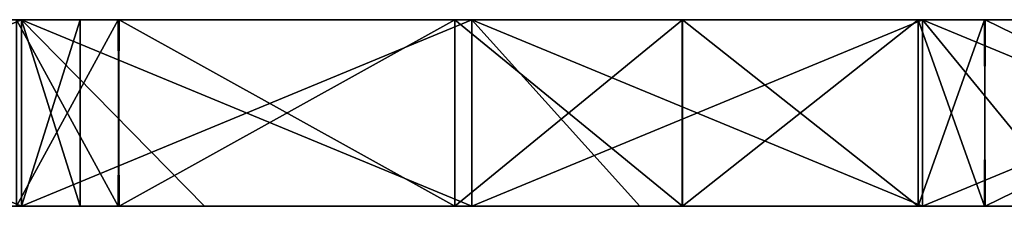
# Model space of a CAD drawing. Extents: x -60 to 60, y -129 to 11.
# Tile 24 of 41: x -31 to -15, y 0 to 3. Entities that reach past the tile are written whole.
import ezdxf

# ---------------------------------------------------------------- set-up
doc = ezdxf.new("R2010")
doc.units = 0
doc.header["$LTSCALE"] = 41.718519
for name, color, linetype in [('12', 7, 'CONTINUOUS'), ('13', 7, 'CONTINUOUS'), ('16', 7, 'CONTINUOUS'), ('17', 7, 'CONTINUOUS'), ('27', 7, 'CONTINUOUS'), ('28', 7, 'CONTINUOUS'), ('37', 7, 'CONTINUOUS'), ('39', 7, 'CONTINUOUS'), ('40', 7, 'CONTINUOUS')]:
    doc.layers.add(name, color=color, linetype=linetype)

msp = doc.modelspace()

# ---------------------------------------------------------------- linework, layer by layer
at = {"layer": '12', "linetype": 'CONTINUOUS'}
for points in [[(-38.193, 3, -6.992), (-38.193, 3), (-30.947, 3, -6.96), (-38.193, 3, -6.992)], [(-38.193, 3), (-30.947, 3), (-30.947, 3, -6.96), (-38.193, 3)], [(-38.193, 3, -13.984), (-38.193, 3, -6.992), (-30.947, 3, -13.92), (-38.193, 3, -13.984)], [(-31.023, 3, -20.788), (-38.193, 3, -13.984), (-30.947, 3, -13.92), (-31.023, 3, -20.788)], [(-30.947, 3, -13.92), (-38.193, 3, -6.992), (-30.947, 3, -6.96), (-30.947, 3, -13.92)], [(-38.193, 3, -180), (-38.193, 3, -173.5), (-30.947, 3, -180), (-38.193, 3, -180)], [(-38.193, 3, -173.5), (-38.193, 3, -167), (-30.947, 3, -173.5), (-38.193, 3, -173.5)], [(-30.947, 3, -180), (-38.193, 3, -173.5), (-30.947, 3, -173.5), (-30.947, 3, -180)], [(-38.193, 3, -167), (-38.193, 3, -160.5), (-30.947, 3, -167), (-38.193, 3, -167)], [(-30.947, 3, -173.5), (-38.193, 3, -167), (-30.947, 3, -167), (-30.947, 3, -173.5)], [(-38.193, 3, -160.5), (-38.193, 3, -154), (-30.947, 3, -160.5), (-38.193, 3, -160.5)], [(-30.947, 3, -167), (-38.193, 3, -160.5), (-30.947, 3, -160.5), (-30.947, 3, -167)], [(-38.193, 3, -154), (-38.193, 3, -147.5), (-30.947, 3, -154), (-38.193, 3, -154)], [(-30.947, 3, -160.5), (-38.193, 3, -154), (-30.947, 3, -154), (-30.947, 3, -160.5)], [(-38.193, 3, -147.5), (-38.193, 3, -141), (-30.947, 3, -147.5), (-38.193, 3, -147.5)], [(-30.947, 3, -154), (-38.193, 3, -147.5), (-30.947, 3, -147.5), (-30.947, 3, -154)], [(-38.193, 3, -141), (-38.193, 3, -134.5), (-30.947, 3, -141), (-38.193, 3, -141)], [(-30.947, 3, -147.5), (-38.193, 3, -141), (-30.947, 3, -141), (-30.947, 3, -147.5)], [(-38.193, 3, -134.5), (-38.193, 3, -128), (-30.947, 3, -134.5), (-38.193, 3, -134.5)], [(-30.947, 3, -141), (-38.193, 3, -134.5), (-30.947, 3, -134.5), (-30.947, 3, -141)], [(-30.947, 3, -134.5), (-38.193, 3, -128), (-30.947, 3, -128), (-30.947, 3, -134.5)], [(-31.023, 3, -99.212), (-30.947, 3, -105.413), (-38.193, 3, -105.016), (-31.023, 3, -99.212)], [(-30.947, 3, -105.413), (-30.947, 3, -111.706), (-38.193, 3, -111.508), (-30.947, 3, -105.413)], [(-38.193, 3, -105.016), (-30.947, 3, -105.413), (-38.193, 3, -111.508), (-38.193, 3, -105.016)], [(-30.947, 3, -111.706), (-30.947, 3, -118), (-38.193, 3, -111.508), (-30.947, 3, -111.706)], [(-38.193, 3, -111.508), (-30.947, 3, -118), (-38.193, 3, -118), (-38.193, 3, -111.508)], [(-31.023, 3, -20.788), (-30.947, 3, -13.92), (-29.387, 3, -19.548), (-31.023, 3, -20.788)], [(-31.023, 3, -99.212), (-29.371, 3, -100.464), (-30.947, 3, -105.413), (-31.023, 3, -99.212)], [(-30.947, 3, -6.96), (-30.947, 3), (-23.701, 3, -5.55), (-30.947, 3, -6.96)], [(-30.947, 3), (-23.701, 3), (-23.701, 3, -5.55), (-30.947, 3)], [(-30.947, 3, -13.92), (-30.947, 3, -6.96), (-23.701, 3, -11.1), (-30.947, 3, -13.92)], [(-29.387, 3, -19.548), (-30.947, 3, -13.92), (-23.973, 3, -16.122), (-29.387, 3, -19.548)], [(-23.973, 3, -16.122), (-30.947, 3, -13.92), (-23.701, 3, -11.1), (-23.973, 3, -16.122)], [(-23.701, 3, -11.1), (-30.947, 3, -6.96), (-23.701, 3, -5.55), (-23.701, 3, -11.1)], [(-30.947, 3, -180), (-30.947, 3, -173.5), (-23.701, 3, -180), (-30.947, 3, -180)], [(-30.947, 3, -173.5), (-30.947, 3, -167), (-23.701, 3, -173.032), (-30.947, 3, -173.5)], [(-23.701, 3, -180), (-30.947, 3, -173.5), (-23.701, 3, -173.032), (-23.701, 3, -180)], [(-30.947, 3, -167), (-30.947, 3, -160.5), (-23.701, 3, -166.064), (-30.947, 3, -167)], [(-23.701, 3, -173.032), (-30.947, 3, -167), (-23.701, 3, -166.064), (-23.701, 3, -173.032)], [(-30.947, 3, -160.5), (-30.947, 3, -154), (-23.701, 3, -159.096), (-30.947, 3, -160.5)], [(-23.701, 3, -166.064), (-30.947, 3, -160.5), (-23.701, 3, -159.096), (-23.701, 3, -166.064)], [(-30.947, 3, -154), (-30.947, 3, -147.5), (-23.701, 3, -152.128), (-30.947, 3, -154)], [(-23.701, 3, -159.096), (-30.947, 3, -154), (-23.701, 3, -152.128), (-23.701, 3, -159.096)], [(-30.947, 3, -147.5), (-30.947, 3, -141), (-23.701, 3, -145.16), (-30.947, 3, -147.5)], [(-23.701, 3, -152.128), (-30.947, 3, -147.5), (-23.701, 3, -145.16), (-23.701, 3, -152.128)], [(-30.947, 3, -141), (-30.947, 3, -134.5), (-23.701, 3, -138.191), (-30.947, 3, -141)], [(-23.701, 3, -145.16), (-30.947, 3, -141), (-23.701, 3, -138.191), (-23.701, 3, -145.16)], [(-30.947, 3, -134.5), (-30.947, 3, -128), (-23.701, 3, -131.223), (-30.947, 3, -134.5)], [(-23.701, 3, -138.191), (-30.947, 3, -134.5), (-23.701, 3, -131.223), (-23.701, 3, -138.191)], [(-23.701, 3, -131.223), (-30.947, 3, -128), (-30, 3, -128), (-23.701, 3, -131.223)], [(-23.701, 3, -110.319), (-23.701, 3, -117.287), (-30.947, 3, -111.706), (-23.701, 3, -110.319)], [(-30.947, 3, -111.706), (-23.701, 3, -117.287), (-30, 3, -118), (-30.947, 3, -111.706)], [(-23.973, 3, -103.878), (-23.701, 3, -110.319), (-30.947, 3, -105.413), (-23.973, 3, -103.878)], [(-30.947, 3, -105.413), (-23.701, 3, -110.319), (-30.947, 3, -111.706), (-30.947, 3, -105.413)], [(-29.371, 3, -100.464), (-23.973, 3, -103.878), (-30.947, 3, -105.413), (-29.371, 3, -100.464)], [(-30.947, 3, -118), (-30.947, 3, -111.706), (-30, 3, -118), (-30.947, 3, -118)], [(-23.701, 3, -124.255), (-23.701, 3, -131.223), (-30, 3, -128), (-23.701, 3, -124.255)], [(-23.701, 3, -117.287), (-23.701, 3, -124.255), (-30, 3, -118), (-23.701, 3, -117.287)], [(-30, 3, -118), (-23.701, 3, -124.255), (-30, 3, -123), (-30, 3, -118)], [(-30, 3, -123), (-23.701, 3, -124.255), (-30, 3, -128), (-30, 3, -123)], [(-23.973, 3, -16.122), (-23.701, 3, -11.1), (-20.315, 3, -14.313), (-23.973, 3, -16.122)], [(-23.701, 3, -110.319), (-23.973, 3, -103.878), (-20.316, 3, -105.686), (-23.701, 3, -110.319)], [(-23.701, 3, -5.55), (-23.701, 3), (-16.455, 3, -6.479), (-23.701, 3, -5.55)], [(-23.701, 3), (-16.455, 3), (-16.455, 3, -6.479), (-23.701, 3)], [(-23.701, 3, -11.1), (-23.701, 3, -5.55), (-16.455, 3, -6.479), (-23.701, 3, -11.1)], [(-20.315, 3, -14.313), (-23.701, 3, -11.1), (-16.522, 3, -12.809), (-20.315, 3, -14.313)], [(-16.522, 3, -12.809), (-23.701, 3, -11.1), (-16.455, 3, -6.479), (-16.522, 3, -12.809)], [(-23.701, 3, -180), (-23.701, 3, -173.032), (-16.455, 3, -180), (-23.701, 3, -180)], [(-23.701, 3, -173.032), (-23.701, 3, -166.064), (-16.455, 3, -166.735), (-23.701, 3, -173.032)], [(-16.455, 3, -180), (-23.701, 3, -173.032), (-16.455, 3, -173.367), (-16.455, 3, -180)], [(-16.455, 3, -173.367), (-23.701, 3, -173.032), (-16.455, 3, -166.735), (-16.455, 3, -173.367)], [(-23.701, 3, -166.064), (-23.701, 3, -159.096), (-16.455, 3, -160.102), (-23.701, 3, -166.064)], [(-16.455, 3, -166.735), (-23.701, 3, -166.064), (-16.455, 3, -160.102), (-16.455, 3, -166.735)], [(-23.701, 3, -159.096), (-23.701, 3, -152.128), (-16.455, 3, -153.469), (-23.701, 3, -159.096)], [(-16.455, 3, -160.102), (-23.701, 3, -159.096), (-16.455, 3, -153.469), (-16.455, 3, -160.102)], [(-23.701, 3, -152.128), (-23.701, 3, -145.16), (-16.455, 3, -146.837), (-23.701, 3, -152.128)], [(-16.455, 3, -153.469), (-23.701, 3, -152.128), (-16.455, 3, -146.837), (-16.455, 3, -153.469)], [(-23.701, 3, -145.16), (-23.701, 3, -138.191), (-16.455, 3, -140.204), (-23.701, 3, -145.16)], [(-16.455, 3, -146.837), (-23.701, 3, -145.16), (-16.455, 3, -140.204), (-16.455, 3, -146.837)], [(-23.701, 3, -138.191), (-23.701, 3, -131.223), (-16.455, 3, -133.571), (-23.701, 3, -138.191)], [(-16.455, 3, -140.204), (-23.701, 3, -138.191), (-16.455, 3, -133.571), (-16.455, 3, -140.204)], [(-23.701, 3, -131.223), (-23.701, 3, -124.255), (-16.455, 3, -126.938), (-23.701, 3, -131.223)], [(-16.455, 3, -133.571), (-23.701, 3, -131.223), (-16.455, 3, -126.938), (-16.455, 3, -133.571)], [(-23.701, 3, -124.255), (-23.701, 3, -117.287), (-16.455, 3, -120.306), (-23.701, 3, -124.255)], [(-16.455, 3, -126.938), (-23.701, 3, -124.255), (-16.455, 3, -120.306), (-16.455, 3, -126.938)], [(-23.701, 3, -117.287), (-23.701, 3, -110.319), (-16.455, 3, -113.673), (-23.701, 3, -117.287)], [(-16.455, 3, -120.306), (-23.701, 3, -117.287), (-16.455, 3, -113.673), (-16.455, 3, -120.306)], [(-16.455, 3, -113.673), (-23.701, 3, -110.319), (-16.523, 3, -107.191), (-16.455, 3, -113.673)], [(-16.523, 3, -107.191), (-23.701, 3, -110.319), (-20.316, 3, -105.686), (-16.523, 3, -107.191)], [(-16.455, 3, -113.673), (-16.523, 3, -107.191), (-15.444, 3, -107.555), (-16.455, 3, -113.673)], [(-16.522, 3, -12.809), (-16.455, 3, -6.479), (-15.456, 3, -12.449), (-16.522, 3, -12.809)], [(-16.455, 3, -6.479), (-16.455, 3), (-9.208, 3, -5.729), (-16.455, 3, -6.479)], [(-16.455, 3), (-9.208, 3), (-9.208, 3, -5.729), (-16.455, 3)], [(-15.456, 3, -12.449), (-16.455, 3, -6.479), (-9.308, 3, -10.874), (-15.456, 3, -12.449)], [(-9.308, 3, -10.874), (-16.455, 3, -6.479), (-9.208, 3, -5.729), (-9.308, 3, -10.874)], [(-16.455, 3, -180), (-16.455, 3, -173.367), (-9.208, 3, -180), (-16.455, 3, -180)], [(-16.455, 3, -173.367), (-16.455, 3, -166.735), (-9.208, 3, -172.854), (-16.455, 3, -173.367)], [(-9.208, 3, -180), (-16.455, 3, -173.367), (-9.208, 3, -172.854), (-9.208, 3, -180)], [(-16.455, 3, -166.735), (-16.455, 3, -160.102), (-9.208, 3, -165.708), (-16.455, 3, -166.735)], [(-9.208, 3, -172.854), (-16.455, 3, -166.735), (-9.208, 3, -165.708), (-9.208, 3, -172.854)], [(-16.455, 3, -160.102), (-16.455, 3, -153.469), (-9.208, 3, -158.563), (-16.455, 3, -160.102)], [(-9.208, 3, -165.708), (-16.455, 3, -160.102), (-9.208, 3, -158.563), (-9.208, 3, -165.708)], [(-16.455, 3, -153.469), (-16.455, 3, -146.837), (-9.208, 3, -151.417), (-16.455, 3, -153.469)], [(-9.208, 3, -158.563), (-16.455, 3, -153.469), (-9.208, 3, -151.417), (-9.208, 3, -158.563)], [(-16.455, 3, -146.837), (-16.455, 3, -140.204), (-9.208, 3, -144.271), (-16.455, 3, -146.837)], [(-9.208, 3, -151.417), (-16.455, 3, -146.837), (-9.208, 3, -144.271), (-9.208, 3, -151.417)], [(-16.455, 3, -140.204), (-16.455, 3, -133.571), (-9.208, 3, -137.125), (-16.455, 3, -140.204)], [(-9.208, 3, -144.271), (-16.455, 3, -140.204), (-9.208, 3, -137.125), (-9.208, 3, -144.271)], [(-16.455, 3, -133.571), (-16.455, 3, -126.938), (-9.208, 3, -129.979), (-16.455, 3, -133.571)], [(-9.208, 3, -137.125), (-16.455, 3, -133.571), (-9.208, 3, -129.979), (-9.208, 3, -137.125)], [(-16.455, 3, -126.938), (-16.455, 3, -120.306), (-9.208, 3, -122.834), (-16.455, 3, -126.938)], [(-9.208, 3, -129.979), (-16.455, 3, -126.938), (-9.208, 3, -122.834), (-9.208, 3, -129.979)], [(-16.455, 3, -120.306), (-16.455, 3, -113.673), (-9.208, 3, -115.688), (-16.455, 3, -120.306)], [(-9.208, 3, -122.834), (-16.455, 3, -120.306), (-9.208, 3, -115.688), (-9.208, 3, -122.834)], [(-9.208, 3, -115.688), (-16.455, 3, -113.673), (-9.308, 3, -109.126), (-9.208, 3, -115.688)], [(-9.308, 3, -109.126), (-16.455, 3, -113.673), (-15.444, 3, -107.555), (-9.308, 3, -109.126)]]:
    msp.add_3dface(points, dxfattribs=at)
at = {"layer": '13', "linetype": 'CONTINUOUS'}
for points in [[(-30.947, 3), (-38.193, 3), (-30.947, 0), (-30.947, 3)], [(-30.947, 0), (-38.193, 3), (-35, 0), (-30.947, 0)], [(-23.701, 3), (-30.947, 3), (-23.701, 0), (-23.701, 3)], [(-23.701, 0), (-30.947, 3), (-28, 0), (-23.701, 0)], [(-28, 0), (-30.947, 3), (-30.947, 0), (-28, 0)], [(-16.455, 3), (-23.701, 3), (-16.455, 0), (-16.455, 3)], [(-16.455, 0), (-23.701, 3), (-21, 0), (-16.455, 0)], [(-21, 0), (-23.701, 3), (-23.701, 0), (-21, 0)], [(-9.208, 3), (-16.455, 3), (-9.208, 0), (-9.208, 3)], [(-9.208, 0), (-16.455, 3), (-14, 0), (-9.208, 0)], [(-14, 0), (-16.455, 3), (-16.455, 0), (-14, 0)]]:
    msp.add_3dface(points, dxfattribs=at)
at = {"layer": '16', "linetype": 'CONTINUOUS'}
for points in [[(-30.947, 0), (-35, 0), (-38.193, 0, -6.992), (-30.947, 0)], [(-30.947, 0), (-38.193, 0, -6.992), (-30.947, 0, -6.96), (-30.947, 0)], [(-38.193, 0, -6.992), (-38.193, 0, -13.984), (-30.947, 0, -13.92), (-38.193, 0, -6.992)], [(-30.947, 0, -6.96), (-38.193, 0, -6.992), (-30.947, 0, -13.92), (-30.947, 0, -6.96)], [(-30.947, 0, -13.92), (-38.193, 0, -13.984), (-31.023, 0, -20.788), (-30.947, 0, -13.92)], [(-38.193, 0, -173.5), (-38.193, 0, -180), (-30.947, 0, -173.5), (-38.193, 0, -173.5)], [(-38.193, 0, -180), (-30.947, 0, -180), (-30.947, 0, -173.5), (-38.193, 0, -180)], [(-38.193, 0, -128), (-38.193, 0, -134.5), (-30.947, 0, -128), (-38.193, 0, -128)], [(-38.193, 0, -134.5), (-38.193, 0, -141), (-30.947, 0, -134.5), (-38.193, 0, -134.5)], [(-30.947, 0, -128), (-38.193, 0, -134.5), (-30.947, 0, -134.5), (-30.947, 0, -128)], [(-38.193, 0, -141), (-38.193, 0, -147.5), (-30.947, 0, -141), (-38.193, 0, -141)], [(-30.947, 0, -134.5), (-38.193, 0, -141), (-30.947, 0, -141), (-30.947, 0, -134.5)], [(-38.193, 0, -147.5), (-38.193, 0, -154), (-30.947, 0, -147.5), (-38.193, 0, -147.5)], [(-30.947, 0, -141), (-38.193, 0, -147.5), (-30.947, 0, -147.5), (-30.947, 0, -141)], [(-38.193, 0, -154), (-38.193, 0, -160.5), (-30.947, 0, -154), (-38.193, 0, -154)], [(-30.947, 0, -147.5), (-38.193, 0, -154), (-30.947, 0, -154), (-30.947, 0, -147.5)], [(-38.193, 0, -160.5), (-38.193, 0, -167), (-30.947, 0, -160.5), (-38.193, 0, -160.5)], [(-30.947, 0, -154), (-38.193, 0, -160.5), (-30.947, 0, -160.5), (-30.947, 0, -154)], [(-38.193, 0, -167), (-38.193, 0, -173.5), (-30.947, 0, -167), (-38.193, 0, -167)], [(-30.947, 0, -160.5), (-38.193, 0, -167), (-30.947, 0, -167), (-30.947, 0, -160.5)], [(-30.947, 0, -167), (-38.193, 0, -173.5), (-30.947, 0, -173.5), (-30.947, 0, -167)], [(-30.947, 0, -118), (-30.947, 0, -111.707), (-38.193, 0, -118), (-30.947, 0, -118)], [(-30.947, 0, -111.707), (-30.947, 0, -105.414), (-38.193, 0, -111.508), (-30.947, 0, -111.707)], [(-30.947, 0, -111.707), (-38.193, 0, -111.508), (-38.193, 0, -118), (-30.947, 0, -111.707)], [(-30.947, 0, -105.414), (-31.023, 0, -99.212), (-38.193, 0, -105.016), (-30.947, 0, -105.414)], [(-30.947, 0, -105.414), (-38.193, 0, -105.016), (-38.193, 0, -111.508), (-30.947, 0, -105.414)], [(-30.947, 0, -13.92), (-31.023, 0, -20.788), (-29.371, 0, -19.536), (-30.947, 0, -13.92)], [(-31.023, 0, -99.212), (-30.947, 0, -105.414), (-29.387, 0, -100.452), (-31.023, 0, -99.212)], [(-23.701, 0), (-28, 0), (-30.947, 0, -6.96), (-23.701, 0)], [(-23.701, 0), (-30.947, 0, -6.96), (-23.701, 0, -5.55), (-23.701, 0)], [(-28, 0), (-30.947, 0), (-30.947, 0, -6.96), (-28, 0)], [(-30.947, 0, -6.96), (-30.947, 0, -13.92), (-23.701, 0, -11.099), (-30.947, 0, -6.96)], [(-23.701, 0, -5.55), (-30.947, 0, -6.96), (-23.701, 0, -11.099), (-23.701, 0, -5.55)], [(-23.701, 0, -11.099), (-30.947, 0, -13.92), (-23.973, 0, -16.122), (-23.701, 0, -11.099)], [(-23.973, 0, -16.122), (-30.947, 0, -13.92), (-29.371, 0, -19.536), (-23.973, 0, -16.122)], [(-30.947, 0, -173.5), (-30.947, 0, -180), (-23.701, 0, -173.032), (-30.947, 0, -173.5)], [(-30.947, 0, -180), (-23.701, 0, -180), (-23.701, 0, -173.032), (-30.947, 0, -180)], [(-30.947, 0, -128), (-30.947, 0, -134.5), (-30, 0, -128), (-30.947, 0, -128)], [(-30.947, 0, -134.5), (-30.947, 0, -141), (-23.701, 0, -138.191), (-30.947, 0, -134.5)], [(-30, 0, -128), (-30.947, 0, -134.5), (-23.701, 0, -131.223), (-30, 0, -128)], [(-23.701, 0, -131.223), (-30.947, 0, -134.5), (-23.701, 0, -138.191), (-23.701, 0, -131.223)], [(-30.947, 0, -141), (-30.947, 0, -147.5), (-23.701, 0, -145.159), (-30.947, 0, -141)], [(-23.701, 0, -138.191), (-30.947, 0, -141), (-23.701, 0, -145.159), (-23.701, 0, -138.191)], [(-30.947, 0, -147.5), (-30.947, 0, -154), (-23.701, 0, -152.127), (-30.947, 0, -147.5)], [(-23.701, 0, -145.159), (-30.947, 0, -147.5), (-23.701, 0, -152.127), (-23.701, 0, -145.159)], [(-30.947, 0, -154), (-30.947, 0, -160.5), (-23.701, 0, -159.095), (-30.947, 0, -154)], [(-23.701, 0, -152.127), (-30.947, 0, -154), (-23.701, 0, -159.095), (-23.701, 0, -152.127)], [(-30.947, 0, -160.5), (-30.947, 0, -167), (-23.701, 0, -166.064), (-30.947, 0, -160.5)], [(-23.701, 0, -159.095), (-30.947, 0, -160.5), (-23.701, 0, -166.064), (-23.701, 0, -159.095)], [(-30.947, 0, -167), (-30.947, 0, -173.5), (-23.701, 0, -173.032), (-30.947, 0, -167)], [(-23.701, 0, -166.064), (-30.947, 0, -167), (-23.701, 0, -173.032), (-23.701, 0, -166.064)], [(-30.947, 0, -118), (-30, 0, -118), (-23.701, 0, -117.286), (-30.947, 0, -118)], [(-30.947, 0, -111.707), (-30.947, 0, -118), (-23.701, 0, -117.286), (-30.947, 0, -111.707)], [(-30.947, 0, -105.414), (-30.947, 0, -111.707), (-23.701, 0, -110.318), (-30.947, 0, -105.414)], [(-23.701, 0, -110.318), (-30.947, 0, -111.707), (-23.701, 0, -117.286), (-23.701, 0, -110.318)], [(-29.387, 0, -100.452), (-30.947, 0, -105.414), (-23.973, 0, -103.878), (-29.387, 0, -100.452)], [(-23.973, 0, -103.878), (-30.947, 0, -105.414), (-23.701, 0, -110.318), (-23.973, 0, -103.878)], [(-30, 0, -123), (-30, 0, -128), (-23.701, 0, -124.254), (-30, 0, -123)], [(-23.701, 0, -124.254), (-30, 0, -128), (-23.701, 0, -131.223), (-23.701, 0, -124.254)], [(-30, 0, -118), (-30, 0, -123), (-23.701, 0, -117.286), (-30, 0, -118)], [(-23.701, 0, -117.286), (-30, 0, -123), (-23.701, 0, -124.254), (-23.701, 0, -117.286)], [(-23.701, 0, -11.099), (-23.973, 0, -16.122), (-20.316, 0, -14.314), (-23.701, 0, -11.099)], [(-23.973, 0, -103.878), (-23.701, 0, -110.318), (-20.315, 0, -105.687), (-23.973, 0, -103.878)], [(-16.455, 0), (-21, 0), (-23.701, 0, -5.55), (-16.455, 0)], [(-16.455, 0), (-23.701, 0, -5.55), (-16.455, 0, -6.48), (-16.455, 0)], [(-21, 0), (-23.701, 0), (-23.701, 0, -5.55), (-21, 0)], [(-23.701, 0, -5.55), (-23.701, 0, -11.099), (-16.455, 0, -6.48), (-23.701, 0, -5.55)], [(-16.455, 0, -6.48), (-23.701, 0, -11.099), (-16.523, 0, -12.809), (-16.455, 0, -6.48)], [(-16.523, 0, -12.809), (-23.701, 0, -11.099), (-20.316, 0, -14.314), (-16.523, 0, -12.809)], [(-23.701, 0, -173.032), (-23.701, 0, -180), (-16.455, 0, -173.367), (-23.701, 0, -173.032)], [(-23.701, 0, -180), (-16.455, 0, -180), (-16.455, 0, -173.367), (-23.701, 0, -180)], [(-23.701, 0, -110.318), (-23.701, 0, -117.286), (-16.455, 0, -113.675), (-23.701, 0, -110.318)], [(-20.315, 0, -105.687), (-23.701, 0, -110.318), (-16.522, 0, -107.191), (-20.315, 0, -105.687)], [(-16.522, 0, -107.191), (-23.701, 0, -110.318), (-16.455, 0, -113.675), (-16.522, 0, -107.191)], [(-23.701, 0, -117.286), (-23.701, 0, -124.254), (-16.455, 0, -120.307), (-23.701, 0, -117.286)], [(-16.455, 0, -113.675), (-23.701, 0, -117.286), (-16.455, 0, -120.307), (-16.455, 0, -113.675)], [(-23.701, 0, -124.254), (-23.701, 0, -131.223), (-16.455, 0, -126.94), (-23.701, 0, -124.254)], [(-16.455, 0, -120.307), (-23.701, 0, -124.254), (-16.455, 0, -126.94), (-16.455, 0, -120.307)], [(-23.701, 0, -131.223), (-23.701, 0, -138.191), (-16.455, 0, -133.572), (-23.701, 0, -131.223)], [(-16.455, 0, -126.94), (-23.701, 0, -131.223), (-16.455, 0, -133.572), (-16.455, 0, -126.94)], [(-23.701, 0, -138.191), (-23.701, 0, -145.159), (-16.455, 0, -140.205), (-23.701, 0, -138.191)], [(-16.455, 0, -133.572), (-23.701, 0, -138.191), (-16.455, 0, -140.205), (-16.455, 0, -133.572)], [(-23.701, 0, -145.159), (-23.701, 0, -152.127), (-16.455, 0, -146.837), (-23.701, 0, -145.159)], [(-16.455, 0, -140.205), (-23.701, 0, -145.159), (-16.455, 0, -146.837), (-16.455, 0, -140.205)], [(-23.701, 0, -152.127), (-23.701, 0, -159.095), (-16.455, 0, -153.47), (-23.701, 0, -152.127)], [(-16.455, 0, -146.837), (-23.701, 0, -152.127), (-16.455, 0, -153.47), (-16.455, 0, -146.837)], [(-23.701, 0, -159.095), (-23.701, 0, -166.064), (-16.455, 0, -160.102), (-23.701, 0, -159.095)], [(-16.455, 0, -153.47), (-23.701, 0, -159.095), (-16.455, 0, -160.102), (-16.455, 0, -153.47)], [(-23.701, 0, -166.064), (-23.701, 0, -173.032), (-16.455, 0, -166.735), (-23.701, 0, -166.064)], [(-16.455, 0, -160.102), (-23.701, 0, -166.064), (-16.455, 0, -166.735), (-16.455, 0, -160.102)], [(-16.455, 0, -166.735), (-23.701, 0, -173.032), (-16.455, 0, -173.367), (-16.455, 0, -166.735)], [(-16.455, 0, -6.48), (-16.523, 0, -12.809), (-15.444, 0, -12.445), (-16.455, 0, -6.48)], [(-16.522, 0, -107.191), (-16.455, 0, -113.675), (-15.456, 0, -107.551), (-16.522, 0, -107.191)], [(-9.208, 0), (-14, 0), (-16.455, 0, -6.48), (-9.208, 0)], [(-9.208, 0), (-16.455, 0, -6.48), (-9.208, 0, -5.729), (-9.208, 0)], [(-14, 0), (-16.455, 0), (-16.455, 0, -6.48), (-14, 0)], [(-9.208, 0, -5.729), (-16.455, 0, -6.48), (-9.308, 0, -10.874), (-9.208, 0, -5.729)], [(-9.308, 0, -10.874), (-16.455, 0, -6.48), (-15.444, 0, -12.445), (-9.308, 0, -10.874)], [(-16.455, 0, -173.367), (-16.455, 0, -180), (-9.208, 0, -172.854), (-16.455, 0, -173.367)], [(-16.455, 0, -180), (-9.208, 0, -180), (-9.208, 0, -172.854), (-16.455, 0, -180)], [(-16.455, 0, -113.675), (-16.455, 0, -120.307), (-9.208, 0, -115.687), (-16.455, 0, -113.675)], [(-15.456, 0, -107.551), (-16.455, 0, -113.675), (-9.308, 0, -109.126), (-15.456, 0, -107.551)], [(-9.308, 0, -109.126), (-16.455, 0, -113.675), (-9.208, 0, -115.687), (-9.308, 0, -109.126)], [(-16.455, 0, -120.307), (-16.455, 0, -126.94), (-9.208, 0, -122.833), (-16.455, 0, -120.307)], [(-9.208, 0, -115.687), (-16.455, 0, -120.307), (-9.208, 0, -122.833), (-9.208, 0, -115.687)], [(-16.455, 0, -126.94), (-16.455, 0, -133.572), (-9.208, 0, -129.979), (-16.455, 0, -126.94)], [(-9.208, 0, -122.833), (-16.455, 0, -126.94), (-9.208, 0, -129.979), (-9.208, 0, -122.833)], [(-16.455, 0, -133.572), (-16.455, 0, -140.205), (-9.208, 0, -137.125), (-16.455, 0, -133.572)], [(-9.208, 0, -129.979), (-16.455, 0, -133.572), (-9.208, 0, -137.125), (-9.208, 0, -129.979)], [(-16.455, 0, -140.205), (-16.455, 0, -146.837), (-9.208, 0, -144.271), (-16.455, 0, -140.205)], [(-9.208, 0, -137.125), (-16.455, 0, -140.205), (-9.208, 0, -144.271), (-9.208, 0, -137.125)], [(-16.455, 0, -146.837), (-16.455, 0, -153.47), (-9.208, 0, -151.416), (-16.455, 0, -146.837)], [(-9.208, 0, -144.271), (-16.455, 0, -146.837), (-9.208, 0, -151.416), (-9.208, 0, -144.271)], [(-16.455, 0, -153.47), (-16.455, 0, -160.102), (-9.208, 0, -158.562), (-16.455, 0, -153.47)], [(-9.208, 0, -151.416), (-16.455, 0, -153.47), (-9.208, 0, -158.562), (-9.208, 0, -151.416)], [(-16.455, 0, -160.102), (-16.455, 0, -166.735), (-9.208, 0, -165.708), (-16.455, 0, -160.102)], [(-9.208, 0, -158.562), (-16.455, 0, -160.102), (-9.208, 0, -165.708), (-9.208, 0, -158.562)], [(-16.455, 0, -166.735), (-16.455, 0, -173.367), (-9.208, 0, -172.854), (-16.455, 0, -166.735)], [(-9.208, 0, -165.708), (-16.455, 0, -166.735), (-9.208, 0, -172.854), (-9.208, 0, -165.708)]]:
    msp.add_3dface(points, dxfattribs=at)
at = {"layer": '17', "linetype": 'CONTINUOUS'}
for points in [[(-38.193, 3, -180), (-30.947, 3, -180), (-38.193, 0, -180), (-38.193, 3, -180)], [(-38.193, 0, -180), (-30.947, 3, -180), (-30.947, 0, -180), (-38.193, 0, -180)], [(-30.947, 3, -180), (-23.701, 3, -180), (-30.947, 0, -180), (-30.947, 3, -180)], [(-30.947, 0, -180), (-23.701, 3, -180), (-23.701, 0, -180), (-30.947, 0, -180)], [(-23.701, 3, -180), (-16.455, 3, -180), (-23.701, 0, -180), (-23.701, 3, -180)], [(-23.701, 0, -180), (-16.455, 3, -180), (-16.455, 0, -180), (-23.701, 0, -180)], [(-16.455, 3, -180), (-9.208, 3, -180), (-16.455, 0, -180), (-16.455, 3, -180)], [(-16.455, 0, -180), (-9.208, 3, -180), (-9.208, 0, -180), (-16.455, 0, -180)]]:
    msp.add_3dface(points, dxfattribs=at)
at = {"layer": '27', "linetype": 'CONTINUOUS'}
for points in [[(-29.371, 3, -100.464), (-31.023, 3, -99.212), (-29.387, 0, -100.452), (-29.371, 3, -100.464)], [(-31.023, 3, -99.212), (-31.023, 0, -99.212), (-29.387, 0, -100.452), (-31.023, 3, -99.212)], [(-29.371, 3, -100.464), (-29.387, 0, -100.452), (-23.973, 0, -103.878), (-29.371, 3, -100.464)], [(-23.973, 3, -103.878), (-29.371, 3, -100.464), (-23.973, 0, -103.878), (-23.973, 3, -103.878)], [(-20.316, 3, -105.686), (-23.973, 3, -103.878), (-20.315, 0, -105.687), (-20.316, 3, -105.686)], [(-23.973, 3, -103.878), (-23.973, 0, -103.878), (-20.315, 0, -105.687), (-23.973, 3, -103.878)], [(-16.523, 3, -107.191), (-20.316, 3, -105.686), (-20.315, 0, -105.687), (-16.523, 3, -107.191)], [(-16.523, 3, -107.191), (-20.315, 0, -105.687), (-16.522, 0, -107.191), (-16.523, 3, -107.191)], [(-15.444, 3, -107.555), (-16.523, 3, -107.191), (-15.456, 0, -107.551), (-15.444, 3, -107.555)], [(-16.523, 3, -107.191), (-16.522, 0, -107.191), (-15.456, 0, -107.551), (-16.523, 3, -107.191)], [(-15.444, 3, -107.555), (-15.456, 0, -107.551), (-9.308, 0, -109.126), (-15.444, 3, -107.555)], [(-9.308, 3, -109.126), (-15.444, 3, -107.555), (-9.308, 0, -109.126), (-9.308, 3, -109.126)]]:
    msp.add_3dface(points, dxfattribs=at)
at = {"layer": '28', "linetype": 'CONTINUOUS'}
for points in [[(-31.023, 3, -20.788), (-29.387, 3, -19.548), (-31.023, 0, -20.788), (-31.023, 3, -20.788)], [(-31.023, 0, -20.788), (-29.387, 3, -19.548), (-29.371, 0, -19.536), (-31.023, 0, -20.788)], [(-29.387, 3, -19.548), (-23.973, 3, -16.122), (-29.371, 0, -19.536), (-29.387, 3, -19.548)], [(-23.973, 3, -16.122), (-23.973, 0, -16.122), (-29.371, 0, -19.536), (-23.973, 3, -16.122)], [(-23.973, 3, -16.122), (-20.315, 3, -14.313), (-23.973, 0, -16.122), (-23.973, 3, -16.122)], [(-23.973, 0, -16.122), (-20.315, 3, -14.313), (-20.316, 0, -14.314), (-23.973, 0, -16.122)], [(-20.315, 3, -14.313), (-16.523, 0, -12.809), (-20.316, 0, -14.314), (-20.315, 3, -14.313)], [(-20.315, 3, -14.313), (-16.522, 3, -12.809), (-16.523, 0, -12.809), (-20.315, 3, -14.313)], [(-16.522, 3, -12.809), (-15.456, 3, -12.449), (-16.523, 0, -12.809), (-16.522, 3, -12.809)], [(-16.523, 0, -12.809), (-15.456, 3, -12.449), (-15.444, 0, -12.445), (-16.523, 0, -12.809)], [(-15.456, 3, -12.449), (-9.308, 3, -10.874), (-15.444, 0, -12.445), (-15.456, 3, -12.449)], [(-9.308, 3, -10.874), (-9.308, 0, -10.874), (-15.444, 0, -12.445), (-9.308, 3, -10.874)]]:
    msp.add_3dface(points, dxfattribs=at)
at = {"layer": '37', "linetype": 'CONTINUOUS'}
for points in [[(-30.947, 3, -128), (-38.193, 3, -128), (-30.947, 0, -128), (-30.947, 3, -128)], [(-38.193, 3, -128), (-38.193, 0, -128), (-30.947, 0, -128), (-38.193, 3, -128)], [(-30, 3, -128), (-30.947, 3, -128), (-30, 0, -128), (-30, 3, -128)], [(-30.947, 3, -128), (-30.947, 0, -128), (-30, 0, -128), (-30.947, 3, -128)]]:
    msp.add_3dface(points, dxfattribs=at)
at = {"layer": '39', "linetype": 'CONTINUOUS'}
for points in [[(-38.193, 3, -118), (-30.947, 3, -118), (-38.193, 0, -118), (-38.193, 3, -118)], [(-30.947, 3, -118), (-30.947, 0, -118), (-38.193, 0, -118), (-30.947, 3, -118)], [(-30.947, 3, -118), (-30, 3, -118), (-30.947, 0, -118), (-30.947, 3, -118)], [(-30, 3, -118), (-30, 0, -118), (-30.947, 0, -118), (-30, 3, -118)]]:
    msp.add_3dface(points, dxfattribs=at)
at = {"layer": '40', "linetype": 'CONTINUOUS'}
for points in [[(-30, 3, -118), (-30, 3, -123), (-30, 0, -118), (-30, 3, -118)], [(-30, 3, -123), (-30, 3, -128), (-30, 0, -123), (-30, 3, -123)], [(-30, 3, -123), (-30, 0, -123), (-30, 0, -118), (-30, 3, -123)], [(-30, 3, -128), (-30, 0, -128), (-30, 0, -123), (-30, 3, -128)]]:
    msp.add_3dface(points, dxfattribs=at)

doc.saveas('drawing.dxf')
